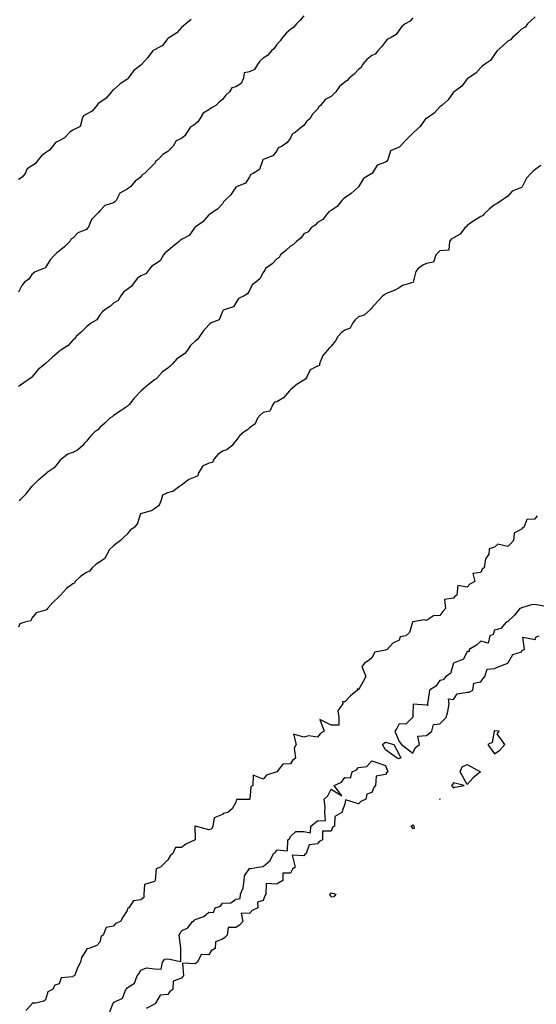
# Model space of a CAD drawing. Header units: inches. Extents: x 158323 to 160611, y 432808 to 437248.
# Tile 40 of 228: x 159061 to 159080, y 436545 to 436581. Entities that reach past the tile are written whole.
import ezdxf

# ---------------------------------------------------------------- set-up
doc = ezdxf.new("R2010")
doc.units = ezdxf.units.IN
doc.header["$MEASUREMENT"] = 0
for name, color, linetype, lineweight in [('Hoogtelijn-bestaand 10.00 M', 7, 'Continuous', 15), ('Hoogtelijn-bestaand 11.00 M', 7, 'Continuous', 15), ('Hoogtelijn-bestaand 5.00 M', 7, 'Continuous', 15), ('Hoogtelijn-bestaand 6.00 M', 7, 'Continuous', 15), ('Hoogtelijn-bestaand 7.00 M', 7, 'Continuous', 15), ('Hoogtelijn-bestaand 8.00 M', 7, 'Continuous', 15), ('Hoogtelijn-bestaand 9.00 M', 7, 'Continuous', 15)]:
    doc.layers.add(name, color=color, linetype=linetype, lineweight=lineweight)

msp = doc.modelspace()

# ---------------------------------------------------------------- linework, layer by layer
at = {"layer": 'Hoogtelijn-bestaand 10.00 M', "color": 252, "linetype": 'Continuous', "lineweight": 25}
msp.add_polyline3d([(159071.75, 436581.044, 10), (159071.615, 436580.886, 10), (159071.48, 436580.75, 10), (159071.378, 436580.622, 10), (159071.25, 436580.544, 10), (159071.099, 436580.401, 10), (159070.959, 436580.25, 10), (159070.877, 436580.123, 10), (159070.75, 436579.984, 10), (159070.66, 436579.84, 10), (159070.555, 436579.75, 10), (159070.413, 436579.588, 10), (159070.25, 436579.483, 10), (159070.125, 436579.375, 10), (159070.045, 436579.25, 10), (159069.928, 436579.072, 10), (159069.75, 436578.987, 10), (159069.557, 436578.944, 10), (159069.531, 436578.75, 10), (159069.443, 436578.558, 10), (159069.25, 436578.434, 10), (159069.102, 436578.398, 10), (159069.012, 436578.25, 10), (159068.877, 436578.123, 10), (159068.75, 436577.959, 10), (159068.639, 436577.861, 10), (159068.513, 436577.75, 10), (159068.346, 436577.654, 10), (159068.25, 436577.585, 10), (159068.042, 436577.458, 10), (159067.917, 436577.25, 10), (159067.854, 436577.146, 10), (159067.75, 436577.063, 10), (159067.565, 436576.935, 10), (159067.45, 436576.75, 10), (159067.367, 436576.633, 10), (159067.25, 436576.531, 10), (159067.056, 436576.444, 10), (159066.944, 436576.25, 10), (159066.845, 436576.155, 10), (159066.75, 436576.054, 10), (159066.558, 436575.942, 10), (159066.38, 436575.75, 10), (159066.307, 436575.693, 10), (159066.25, 436575.61, 10), (159066.076, 436575.424, 10), (159065.887, 436575.25, 10), (159065.802, 436575.198, 10), (159065.75, 436575.116, 10), (159065.542, 436574.958, 10), (159065.374, 436574.75, 10), (159065.295, 436574.705, 10), (159065.25, 436574.664, 10), (159064.979, 436574.521, 10), (159064.847, 436574.25, 10), (159064.798, 436574.202, 10), (159064.75, 436574.164, 10), (159064.433, 436574.067, 10), (159064.25, 436573.873, 10), (159064.192, 436573.808, 10), (159064.135, 436573.75, 10), (159063.942, 436573.558, 10), (159063.814, 436573.25, 10), (159063.779, 436573.221, 10), (159063.75, 436573.191, 10), (159063.437, 436573.063, 10), (159063.25, 436572.865, 10), (159063.184, 436572.816, 10), (159063.146, 436572.75, 10), (159062.945, 436572.555, 10), (159062.75, 436572.388, 10), (159062.671, 436572.329, 10), (159062.587, 436572.25, 10), (159062.424, 436572.076, 10), (159062.25, 436571.788, 10), (159062.234, 436571.766, 10), (159062.186, 436571.75, 10), (159061.874, 436571.626, 10), (159061.75, 436571.528, 10), (159061.636, 436571.364, 10), (159061.472, 436571.25, 10), (159061.376, 436571.124, 10), (159061.25, 436570.886, 10)], dxfattribs=at)
at = {"layer": 'Hoogtelijn-bestaand 11.00 M', "color": 252, "linetype": 'Continuous', "lineweight": 25}
msp.add_polyline3d([(159067.599, 436580.901, 11), (159067.406, 436580.75, 11), (159067.328, 436580.672, 11), (159067.25, 436580.609, 11), (159067.083, 436580.417, 11), (159066.805, 436580.25, 11), (159066.774, 436580.226, 11), (159066.75, 436580.207, 11), (159066.553, 436579.947, 11), (159066.25, 436579.791, 11), (159066.22, 436579.78, 11), (159066.193, 436579.75, 11), (159066, 436579.5, 11), (159065.773, 436579.25, 11), (159065.763, 436579.237, 11), (159065.75, 436579.229, 11), (159065.481, 436579.019, 11), (159065.288, 436578.75, 11), (159065.273, 436578.727, 11), (159065.25, 436578.718, 11), (159064.976, 436578.524, 11), (159064.75, 436578.324, 11), (159064.708, 436578.292, 11), (159064.673, 436578.25, 11), (159064.484, 436578.016, 11), (159064.25, 436577.858, 11), (159064.18, 436577.821, 11), (159064.137, 436577.75, 11), (159063.968, 436577.532, 11), (159063.75, 436577.422, 11), (159063.64, 436577.36, 11), (159063.602, 436577.25, 11), (159063.524, 436576.976, 11), (159063.25, 436576.841, 11), (159063.194, 436576.806, 11), (159063.132, 436576.75, 11), (159062.944, 436576.556, 11), (159062.75, 436576.45, 11), (159062.622, 436576.379, 11), (159062.516, 436576.25, 11), (159062.393, 436576.107, 11), (159062.25, 436576.009, 11), (159062.104, 436575.896, 11), (159061.973, 436575.75, 11), (159061.885, 436575.615, 11), (159061.75, 436575.529, 11), (159061.578, 436575.422, 11), (159061.5, 436575.25, 11), (159061.391, 436575.109, 11), (159061.25, 436575.021, 11)], dxfattribs=at)
at = {"layer": 'Hoogtelijn-bestaand 5.00 M', "color": 252, "linetype": 'Continuous', "lineweight": 25}
for points in [[(159080.687, 436559.313, 5), (159080.25, 436559.397, 5), (159080.117, 436559.383, 5), (159079.75, 436559.277, 5), (159079.733, 436559.267, 5), (159079.688, 436559.25, 5), (159079.496, 436559.005, 5), (159079.25, 436558.778, 5), (159079.241, 436558.759, 5), (159079.19, 436558.75, 5), (159078.987, 436558.513, 5), (159078.75, 436558.461, 5), (159078.705, 436558.295, 5), (159078.589, 436558.25, 5), (159078.519, 436557.981, 5), (159078.25, 436558.052, 5), (159078.097, 436557.903, 5), (159077.828, 436557.75, 5), (159077.827, 436557.673, 5), (159077.75, 436557.671, 5), (159077.611, 436557.389, 5), (159077.25, 436557.25, 5), (159077.14, 436556.86, 5), (159076.961, 436556.75, 5), (159076.865, 436556.635, 5), (159076.75, 436556.612, 5), (159076.596, 436556.404, 5), (159076.362, 436556.25, 5), (159076.349, 436556.151, 5), (159076.287, 436555.75, 5), (159076.306, 436555.694, 5), (159076.25, 436555.705, 5), (159075.768, 436555.732, 5), (159075.75, 436555.375, 5), (159075.748, 436555.252, 5), (159075.742, 436555.25, 5), (159075.496, 436555.004, 5), (159075.25, 436555.01, 5), (159075.159, 436554.841, 5), (159075.088, 436554.75, 5), (159075.25, 436554.362, 5), (159075.334, 436554.25, 5), (159075.75, 436553.937, 5), (159075.857, 436554.143, 5), (159075.992, 436554.25, 5), (159075.942, 436554.558, 5), (159076.25, 436554.58, 5), (159076.453, 436554.75, 5), (159076.515, 436554.985, 5), (159076.75, 436555.017, 5), (159076.975, 436555.25, 5), (159077.034, 436555.466, 5), (159077.084, 436555.75, 5), (159077.068, 436555.932, 5), (159077.25, 436555.906, 5), (159077.381, 436556.119, 5), (159077.75, 436556.18, 5), (159077.826, 436556.174, 5), (159077.957, 436556.25, 5), (159077.995, 436556.505, 5), (159078.25, 436556.555, 5), (159078.331, 436556.669, 5), (159078.404, 436556.75, 5), (159078.48, 436557.02, 5), (159078.75, 436557.044, 5), (159078.89, 436557.11, 5), (159079.25, 436557.25, 5), (159079.435, 436557.565, 5), (159079.75, 436557.656, 5), (159079.776, 436557.724, 5), (159079.855, 436557.75, 5), (159079.794, 436558.206, 5), (159080.25, 436558.115, 5), (159080.289, 436558.212, 5), (159080.393, 436558.25, 5)], [(159064.596, 436544.404, 5), (159064.737, 436544.75, 5), (159064.744, 436544.756, 5), (159064.75, 436544.765, 5), (159065.076, 436544.924, 5), (159065.202, 436545.25, 5), (159065.227, 436545.274, 5), (159065.25, 436545.307, 5), (159065.524, 436545.476, 5), (159065.615, 436545.75, 5), (159065.676, 436545.824, 5), (159065.75, 436545.96, 5), (159065.961, 436546.039, 5), (159066.25, 436546.003, 5), (159066.501, 436545.999, 5), (159066.551, 436546.25, 5), (159066.638, 436546.362, 5), (159066.75, 436546.37, 5), (159067.22, 436546.28, 5), (159067.224, 436546.75, 5), (159067.224, 436546.776, 5), (159067.159, 436547.25, 5), (159067.199, 436547.301, 5), (159067.25, 436547.408, 5), (159067.483, 436547.517, 5), (159067.649, 436547.75, 5), (159067.713, 436547.787, 5), (159067.75, 436547.817, 5), (159068.072, 436547.929, 5), (159068.25, 436548.091, 5), (159068.422, 436548.078, 5), (159068.488, 436548.25, 5), (159068.685, 436548.315, 5), (159068.75, 436548.418, 5), (159069.063, 436548.437, 5), (159069.25, 436548.571, 5), (159069.411, 436548.589, 5), (159069.419, 436548.75, 5), (159069.52, 436548.98, 5), (159069.549, 436549.25, 5), (159069.57, 436549.43, 5), (159069.75, 436549.7, 5), (159069.803, 436549.697, 5), (159070.062, 436549.75, 5), (159070.233, 436549.767, 5), (159070.25, 436549.775, 5), (159070.511, 436549.989, 5), (159070.627, 436550.25, 5), (159070.701, 436550.299, 5), (159070.75, 436550.377, 5), (159071.15, 436550.35, 5), (159071.162, 436550.75, 5), (159071.217, 436550.783, 5), (159071.25, 436550.878, 5), (159071.447, 436551.053, 5), (159071.75, 436551.057, 5), (159071.99, 436551.011, 5), (159072, 436551.25, 5), (159072.14, 436551.36, 5), (159072.25, 436551.453, 5), (159072.541, 436551.459, 5), (159072.513, 436551.75, 5), (159072.536, 436551.964, 5), (159072.492, 436552.25, 5), (159072.629, 436552.371, 5), (159072.75, 436552.614, 5), (159073.137, 436552.363, 5), (159072.864, 436552.75, 5), (159073.13, 436552.87, 5), (159073.25, 436553.039, 5), (159073.465, 436553.035, 5), (159073.518, 436553.25, 5), (159073.682, 436553.318, 5), (159073.75, 436553.414, 5), (159074.06, 436553.44, 5), (159074.25, 436553.66, 5), (159074.393, 436553.607, 5), (159074.75, 436553.477, 5), (159074.83, 436553.25, 5), (159074.786, 436553.214, 5), (159074.75, 436553.147, 5), (159074.411, 436553.089, 5), (159074.383, 436552.75, 5), (159074.323, 436552.677, 5), (159074.25, 436552.492, 5), (159074.065, 436552.435, 5), (159074.022, 436552.25, 5), (159073.837, 436552.163, 5), (159073.75, 436552.07, 5), (159073.283, 436552.217, 5), (159073.25, 436552.075, 5), (159073.166, 436551.834, 5), (159073.138, 436551.75, 5), (159072.89, 436551.61, 5), (159072.869, 436551.25, 5), (159072.8, 436551.2, 5), (159072.75, 436551.066, 5), (159072.427, 436551.073, 5), (159072.437, 436550.75, 5), (159072.307, 436550.693, 5), (159072.25, 436550.606, 5), (159071.936, 436550.564, 5), (159071.836, 436550.25, 5), (159071.784, 436550.216, 5), (159071.75, 436550.168, 5), (159071.313, 436550.187, 5), (159071.433, 436549.75, 5), (159071.332, 436549.668, 5), (159071.25, 436549.519, 5), (159070.974, 436549.526, 5), (159070.972, 436549.25, 5), (159070.825, 436549.175, 5), (159070.75, 436549.121, 5), (159070.36, 436549.14, 5), (159070.345, 436548.75, 5), (159070.308, 436548.692, 5), (159070.25, 436548.52, 5), (159070.041, 436548.459, 5), (159070.049, 436548.25, 5), (159069.851, 436548.149, 5), (159069.75, 436548.037, 5), (159069.444, 436548.056, 5), (159069.498, 436547.75, 5), (159069.382, 436547.618, 5), (159069.25, 436547.523, 5), (159068.97, 436547.53, 5), (159068.929, 436547.25, 5), (159068.84, 436547.16, 5), (159068.75, 436547.097, 5), (159068.497, 436547.003, 5), (159068.489, 436546.75, 5), (159068.334, 436546.666, 5), (159068.25, 436546.528, 5), (159067.969, 436546.531, 5), (159067.833, 436546.25, 5), (159067.781, 436546.219, 5), (159067.75, 436546.187, 5), (159067.282, 436546.219, 5), (159067.317, 436545.75, 5), (159067.286, 436545.715, 5), (159067.25, 436545.667, 5), (159066.945, 436545.555, 5), (159066.927, 436545.25, 5), (159066.823, 436545.177, 5), (159066.75, 436545.065, 5), (159066.462, 436545.038, 5), (159066.289, 436544.75, 5), (159066.275, 436544.725, 5), (159066.25, 436544.713, 5), (159065.949, 436544.551, 5)]]:
    msp.add_polyline3d(points, dxfattribs=at)
msp.add_polyline3d([(159074.642, 436554.25, 5), (159074.699, 436554.301, 5), (159074.75, 436554.336, 5), (159075.05, 436554.25, 5), (159075.25, 436553.89, 5), (159075.308, 436553.75, 5), (159075.263, 436553.737, 5), (159075.25, 436553.732, 5), (159075.179, 436553.75, 5), (159074.75, 436554.054, 5)], close=True, dxfattribs=at)
at = {"layer": 'Hoogtelijn-bestaand 6.00 M', "color": 252, "linetype": 'Continuous', "lineweight": 25}
for p, q in [((159079.845, 436562.25, 6), (159079.96, 436562.54, 6)), ((159079.96, 436562.54, 6), (159080.25, 436562.553, 6)), ((159080.25, 436562.553, 6), (159080.334, 436562.666, 6))]:
    msp.add_line(p, q, dxfattribs=at)
msp.add_polyline3d([(159079.845, 436562.25, 6), (159079.784, 436562.216, 6), (159079.75, 436562.172, 6), (159079.474, 436562.026, 6), (159079.45, 436561.75, 6), (159079.36, 436561.64, 6), (159079.25, 436561.528, 6), (159078.883, 436561.617, 6), (159078.75, 436561.51, 6), (159078.553, 436561.447, 6), (159078.542, 436561.25, 6), (159078.422, 436561.078, 6), (159078.37, 436560.75, 6), (159078.305, 436560.696, 6), (159078.25, 436560.582, 6), (159077.963, 436560.538, 6), (159078.032, 436560.25, 6), (159077.854, 436560.146, 6), (159077.75, 436560.035, 6), (159077.403, 436560.097, 6), (159077.367, 436559.75, 6), (159077.3, 436559.7, 6), (159077.25, 436559.633, 6), (159076.919, 436559.581, 6), (159076.958, 436559.25, 6), (159076.857, 436559.144, 6), (159076.75, 436558.992, 6), (159076.511, 436558.989, 6), (159076.25, 436558.818, 6), (159076.167, 436558.833, 6), (159075.75, 436558.758, 6), (159075.744, 436558.756, 6), (159075.744, 436558.75, 6), (159075.63, 436558.37, 6), (159075.49, 436558.25, 6), (159075.285, 436558.215, 6), (159075.25, 436558.086, 6), (159075.023, 436557.977, 6), (159074.812, 436557.75, 6), (159074.764, 436557.736, 6), (159074.75, 436557.727, 6), (159074.35, 436557.65, 6), (159074.25, 436557.442, 6), (159074.146, 436557.354, 6), (159073.982, 436557.25, 6), (159073.877, 436557.123, 6), (159074.03, 436556.75, 6), (159073.933, 436556.567, 6), (159073.75, 436556.269, 6), (159073.703, 436556.297, 6), (159073.723, 436556.25, 6), (159073.456, 436556.045, 6), (159073.25, 436555.829, 6), (159073.171, 436555.829, 6), (159073.178, 436555.75, 6), (159072.992, 436555.508, 6), (159073.034, 436555.25, 6), (159073.032, 436554.968, 6), (159072.75, 436554.962, 6), (159072.332, 436555.168, 6), (159072.489, 436554.75, 6), (159072.35, 436554.65, 6), (159072.25, 436554.529, 6), (159071.924, 436554.576, 6), (159071.75, 436554.524, 6), (159071.367, 436554.633, 6), (159071.466, 436554.25, 6), (159071.386, 436554.114, 6), (159071.441, 436553.75, 6), (159071.333, 436553.667, 6), (159071.25, 436553.547, 6), (159070.971, 436553.53, 6), (159070.756, 436553.25, 6), (159070.752, 436553.248, 6), (159070.75, 436553.248, 6), (159070.37, 436553.13, 6), (159070.25, 436552.986, 6), (159069.877, 436553.123, 6), (159069.867, 436552.75, 6), (159069.8, 436552.7, 6), (159069.759, 436552.25, 6), (159069.754, 436552.246, 6), (159069.75, 436552.239, 6), (159069.268, 436552.232, 6), (159069.25, 436552.136, 6), (159069.115, 436551.885, 6), (159068.957, 436551.75, 6), (159068.782, 436551.718, 6), (159068.75, 436551.68, 6), (159068.446, 436551.554, 6), (159068.403, 436551.25, 6), (159068.352, 436551.148, 6), (159068.25, 436551.122, 6), (159067.765, 436551.25, 6), (159067.75, 436551.26, 6), (159067.746, 436551.254, 6), (159067.741, 436551.25, 6), (159067.75, 436550.75, 6), (159067.411, 436550.589, 6), (159067.25, 436550.464, 6), (159067.032, 436550.469, 6), (159066.933, 436550.25, 6), (159066.833, 436550.167, 6), (159066.75, 436550.011, 6), (159066.614, 436549.886, 6), (159066.471, 436549.75, 6), (159066.318, 436549.682, 6), (159066.285, 436549.25, 6), (159066.266, 436549.234, 6), (159066.25, 436549.222, 6), (159065.886, 436549.114, 6), (159065.867, 436548.75, 6), (159065.864, 436548.636, 6), (159065.75, 436548.546, 6), (159065.489, 436548.511, 6), (159065.308, 436548.25, 6), (159065.268, 436548.232, 6), (159065.25, 436548.148, 6), (159065.089, 436547.911, 6), (159065.01, 436547.75, 6), (159064.828, 436547.672, 6), (159064.75, 436547.579, 6), (159064.478, 436547.523, 6), (159064.374, 436547.25, 6), (159064.295, 436547.205, 6), (159064.25, 436546.989, 6), (159064.133, 436546.867, 6), (159063.843, 436546.75, 6), (159063.763, 436546.738, 6), (159063.75, 436546.702, 6), (159063.573, 436546.427, 6), (159063.532, 436546.25, 6), (159063.436, 436546.064, 6), (159063.313, 436545.75, 6), (159063.266, 436545.734, 6), (159063.25, 436545.72, 6), (159062.826, 436545.674, 6), (159062.75, 436545.462, 6), (159062.59, 436545.41, 6), (159062.5, 436545.25, 6), (159062.332, 436545.168, 6), (159062.25, 436544.872, 6), (159062.182, 436544.818, 6), (159061.893, 436544.75, 6), (159061.758, 436544.742, 6), (159061.75, 436544.706, 6), (159061.529, 436544.471, 6)], dxfattribs=at)
for points in [[(159078.516, 436554.25, 6), (159078.75, 436553.908, 6), (159078.951, 436554.05, 6), (159079.141, 436554.25, 6), (159078.856, 436554.644, 6), (159078.925, 436554.75, 6), (159078.75, 436554.761, 6), (159078.744, 436554.756, 6), (159078.743, 436554.75, 6), (159078.668, 436554.332, 6)], [(159077.487, 436553.25, 6), (159077.567, 436553.433, 6), (159077.75, 436553.522, 6), (159078.235, 436553.25, 6), (159077.976, 436553.024, 6), (159077.75, 436552.779, 6)], [(159077.18, 436552.75, 6), (159077.25, 436552.658, 6), (159077.315, 436552.685, 6), (159077.639, 436552.75, 6), (159077.25, 436552.846, 6), (159077.216, 436552.784, 6)], [(159076.742, 436552.25, 6), (159076.744, 436552.256, 6), (159076.75, 436552.258, 6), (159076.76, 436552.25, 6), (159076.757, 436552.243, 6), (159076.75, 436552.238, 6)], [(159075.68, 436551.25, 6), (159075.75, 436551.166, 6), (159075.818, 436551.183, 6), (159075.802, 436551.25, 6), (159075.75, 436551.296, 6), (159075.733, 436551.268, 6)], [(159072.703, 436548.75, 6), (159072.729, 436548.771, 6), (159072.75, 436548.805, 6), (159072.922, 436548.75, 6), (159072.843, 436548.657, 6), (159072.75, 436548.645, 6)]]:
    msp.add_polyline3d(points, close=True, dxfattribs=at)
at = {"layer": 'Hoogtelijn-bestaand 7.00 M', "color": 252, "linetype": 'Continuous', "lineweight": 25}
for p, q in [((159067.86, 436564.14, 7), (159067.881, 436564.25, 7)), ((159067.25, 436563.802, 7), (159067.508, 436563.992, 7)), ((159067.508, 436563.992, 7), (159067.75, 436564.094, 7)), ((159067.75, 436564.094, 7), (159067.86, 436564.14, 7)), ((159066.565, 436563.435, 7), (159066.75, 436563.524, 7)), ((159066.75, 436563.524, 7), (159066.931, 436563.569, 7)), ((159066.931, 436563.569, 7), (159067.179, 436563.75, 7)), ((159067.179, 436563.75, 7), (159067.225, 436563.775, 7)), ((159067.225, 436563.775, 7), (159067.25, 436563.802, 7)), ((159066.44, 436563.06, 7), (159066.518, 436563.25, 7)), ((159066.518, 436563.25, 7), (159066.565, 436563.435, 7)), ((159065.635, 436562.365, 7), (159065.75, 436562.75, 7)), ((159065.75, 436562.75, 7), (159066.146, 436562.854, 7)), ((159066.146, 436562.854, 7), (159066.25, 436562.936, 7)), ((159066.25, 436562.936, 7), (159066.44, 436563.06, 7)), ((159065.538, 436562.25, 7), (159065.635, 436562.365, 7))]:
    msp.add_line(p, q, dxfattribs=at)
for points in [[(159080.464, 436575.536, 7), (159080.25, 436575.396, 7), (159080.174, 436575.326, 7), (159080.093, 436575.25, 7), (159079.927, 436575.073, 7), (159079.773, 436574.75, 7), (159079.763, 436574.737, 7), (159079.75, 436574.734, 7), (159079.405, 436574.595, 7), (159079.25, 436574.414, 7), (159079.154, 436574.346, 7), (159079.012, 436574.25, 7), (159078.859, 436574.141, 7), (159078.75, 436574.091, 7), (159078.563, 436573.937, 7), (159078.365, 436573.75, 7), (159078.317, 436573.683, 7), (159078.25, 436573.662, 7), (159077.998, 436573.502, 7), (159077.75, 436573.328, 7), (159077.713, 436573.287, 7), (159077.669, 436573.25, 7), (159077.489, 436573.011, 7), (159077.25, 436572.881, 7), (159077.163, 436572.837, 7), (159077.102, 436572.75, 7), (159077.071, 436572.429, 7), (159076.75, 436572.399, 7), (159076.669, 436572.331, 7), (159076.599, 436572.25, 7), (159076.51, 436571.99, 7), (159076.25, 436571.931, 7), (159076.124, 436571.876, 7), (159075.954, 436571.75, 7), (159075.861, 436571.639, 7), (159075.764, 436571.25, 7), (159075.759, 436571.241, 7), (159075.75, 436571.238, 7), (159075.377, 436571.123, 7), (159075.25, 436571.038, 7), (159075.062, 436570.938, 7), (159074.75, 436570.818, 7), (159074.715, 436570.785, 7), (159074.656, 436570.75, 7), (159074.455, 436570.545, 7), (159074.25, 436570.302, 7), (159074.228, 436570.272, 7), (159074.196, 436570.25, 7), (159073.964, 436570.036, 7), (159073.75, 436569.973, 7), (159073.631, 436569.869, 7), (159073.544, 436569.75, 7), (159073.444, 436569.556, 7), (159073.25, 436569.483, 7), (159073.116, 436569.384, 7), (159072.997, 436569.25, 7), (159072.911, 436569.089, 7), (159072.75, 436568.899, 7), (159072.68, 436568.82, 7), (159072.617, 436568.75, 7), (159072.444, 436568.556, 7), (159072.32, 436568.25, 7), (159072.318, 436568.182, 7), (159072.25, 436568.168, 7), (159071.975, 436568.025, 7), (159071.838, 436567.75, 7), (159071.812, 436567.688, 7), (159071.75, 436567.645, 7), (159071.497, 436567.503, 7), (159071.25, 436567.297, 7), (159071.231, 436567.269, 7), (159071.218, 436567.25, 7), (159071.002, 436566.998, 7), (159070.75, 436566.853, 7), (159070.666, 436566.834, 7), (159070.608, 436566.75, 7), (159070.492, 436566.508, 7), (159070.25, 436566.461, 7), (159070.136, 436566.364, 7), (159070.042, 436566.25, 7), (159069.961, 436566.039, 7), (159069.75, 436565.89, 7), (159069.68, 436565.82, 7), (159069.556, 436565.75, 7), (159069.39, 436565.61, 7), (159069.25, 436565.417, 7), (159069.169, 436565.331, 7), (159069.106, 436565.25, 7), (159068.911, 436565.089, 7), (159068.75, 436565.04, 7), (159068.586, 436564.914, 7), (159068.45, 436564.75, 7), (159068.384, 436564.616, 7), (159068.25, 436564.591, 7), (159068.015, 436564.485, 7), (159067.881, 436564.25, 7)], [(159065.538, 436562.25, 7), (159065.365, 436562.135, 7), (159065.25, 436561.986, 7), (159065.126, 436561.874, 7), (159065.004, 436561.75, 7), (159064.856, 436561.645, 7), (159064.75, 436561.553, 7), (159064.593, 436561.407, 7), (159064.517, 436561.25, 7), (159064.417, 436561.083, 7), (159064.25, 436560.973, 7), (159064.113, 436560.888, 7), (159063.969, 436560.75, 7), (159063.87, 436560.63, 7), (159063.75, 436560.582, 7), (159063.553, 436560.448, 7), (159063.336, 436560.25, 7), (159063.311, 436560.189, 7), (159063.25, 436560.161, 7), (159063.016, 436559.984, 7), (159062.799, 436559.75, 7), (159062.781, 436559.719, 7), (159062.75, 436559.697, 7), (159062.524, 436559.477, 7), (159062.32, 436559.25, 7), (159062.289, 436559.211, 7), (159062.25, 436559.188, 7), (159061.906, 436559.094, 7), (159061.75, 436558.893, 7), (159061.705, 436558.795, 7), (159061.491, 436558.75, 7), (159061.311, 436558.689, 7), (159061.25, 436558.574, 7)]]:
    msp.add_polyline3d(points, dxfattribs=at)
at = {"layer": 'Hoogtelijn-bestaand 8.00 M', "color": 252, "linetype": 'Continuous', "lineweight": 25}
for p, q in [((159062.005, 436563.995, 8), (159062.25, 436564.2, 8)), ((159062.25, 436564.2, 8), (159062.273, 436564.227, 8)), ((159062.273, 436564.227, 8), (159062.311, 436564.25, 8)), ((159061.761, 436563.75, 8), (159062.005, 436563.995, 8)), ((159061.312, 436563.25, 8), (159061.535, 436563.465, 8)), ((159061.535, 436563.465, 8), (159061.75, 436563.742, 8)), ((159061.75, 436563.742, 8), (159061.755, 436563.745, 8)), ((159061.755, 436563.745, 8), (159061.761, 436563.75, 8)), ((159061.287, 436563.213, 8), (159061.312, 436563.25, 8))]:
    msp.add_line(p, q, dxfattribs=at)
msp.add_polyline3d([(159080.25, 436581.004, 8), (159080.113, 436580.887, 8), (159079.973, 436580.75, 8), (159079.881, 436580.619, 8), (159079.75, 436580.547, 8), (159079.595, 436580.405, 8), (159079.412, 436580.25, 8), (159079.344, 436580.156, 8), (159079.25, 436580.106, 8), (159079.063, 436579.937, 8), (159078.852, 436579.75, 8), (159078.808, 436579.692, 8), (159078.75, 436579.617, 8), (159078.605, 436579.396, 8), (159078.383, 436579.25, 8), (159078.306, 436579.194, 8), (159078.25, 436579.146, 8), (159078.063, 436578.937, 8), (159077.781, 436578.75, 8), (159077.765, 436578.735, 8), (159077.75, 436578.724, 8), (159077.549, 436578.451, 8), (159077.267, 436578.25, 8), (159077.26, 436578.24, 8), (159077.25, 436578.231, 8), (159077.047, 436577.953, 8), (159076.814, 436577.75, 8), (159076.786, 436577.715, 8), (159076.75, 436577.694, 8), (159076.538, 436577.462, 8), (159076.25, 436577.271, 8), (159076.234, 436577.266, 8), (159076.223, 436577.25, 8), (159076.027, 436576.973, 8), (159075.778, 436576.75, 8), (159075.764, 436576.736, 8), (159075.75, 436576.727, 8), (159075.512, 436576.488, 8), (159075.29, 436576.25, 8), (159075.273, 436576.227, 8), (159075.25, 436576.213, 8), (159074.926, 436576.074, 8), (159074.833, 436575.75, 8), (159074.799, 436575.701, 8), (159074.75, 436575.666, 8), (159074.444, 436575.556, 8), (159074.257, 436575.25, 8), (159074.254, 436575.246, 8), (159074.25, 436575.243, 8), (159073.936, 436575.065, 8), (159073.75, 436574.75, 8), (159073.49, 436574.51, 8), (159073.25, 436574.355, 8), (159073.195, 436574.305, 8), (159073.142, 436574.25, 8), (159072.969, 436574.031, 8), (159072.75, 436573.886, 8), (159072.669, 436573.831, 8), (159072.589, 436573.75, 8), (159072.448, 436573.552, 8), (159072.25, 436573.44, 8), (159072.157, 436573.343, 8), (159072.012, 436573.25, 8), (159071.899, 436573.101, 8), (159071.75, 436573.029, 8), (159071.638, 436572.863, 8), (159071.476, 436572.75, 8), (159071.368, 436572.632, 8), (159071.25, 436572.574, 8), (159071.085, 436572.415, 8), (159070.892, 436572.25, 8), (159070.844, 436572.156, 8), (159070.75, 436572.108, 8), (159070.577, 436571.923, 8), (159070.341, 436571.75, 8), (159070.308, 436571.692, 8), (159070.25, 436571.608, 8), (159070.125, 436571.375, 8), (159069.982, 436571.25, 8), (159069.851, 436571.149, 8), (159069.75, 436570.941, 8), (159069.674, 436570.826, 8), (159069.554, 436570.75, 8), (159069.35, 436570.651, 8), (159069.25, 436570.489, 8), (159069.159, 436570.341, 8), (159068.85, 436570.25, 8), (159068.779, 436570.221, 8), (159068.75, 436570.168, 8), (159068.636, 436569.864, 8), (159068.344, 436569.75, 8), (159068.284, 436569.716, 8), (159068.25, 436569.685, 8), (159068.05, 436569.451, 8), (159067.91, 436569.25, 8), (159067.846, 436569.154, 8), (159067.75, 436569.083, 8), (159067.584, 436568.916, 8), (159067.471, 436568.75, 8), (159067.376, 436568.624, 8), (159067.25, 436568.544, 8), (159067.072, 436568.428, 8), (159066.922, 436568.25, 8), (159066.836, 436568.164, 8), (159066.75, 436568.088, 8), (159066.548, 436567.953, 8), (159066.367, 436567.75, 8), (159066.31, 436567.69, 8), (159066.25, 436567.661, 8), (159066.028, 436567.472, 8), (159065.76, 436567.25, 8), (159065.757, 436567.243, 8), (159065.75, 436567.238, 8), (159065.514, 436566.986, 8), (159065.328, 436566.75, 8), (159065.289, 436566.711, 8), (159065.25, 436566.674, 8), (159064.994, 436566.506, 8), (159064.75, 436566.352, 8), (159064.695, 436566.305, 8), (159064.61, 436566.25, 8), (159064.434, 436566.066, 8), (159064.25, 436565.912, 8), (159064.172, 436565.828, 8), (159064.063, 436565.75, 8), (159063.908, 436565.592, 8), (159063.75, 436565.409, 8), (159063.676, 436565.324, 8), (159063.618, 436565.25, 8), (159063.422, 436565.078, 8), (159063.25, 436564.987, 8), (159063.07, 436564.93, 8), (159062.844, 436564.75, 8), (159062.792, 436564.708, 8), (159062.75, 436564.654, 8), (159062.573, 436564.427, 8), (159062.311, 436564.25, 8)], dxfattribs=at)
at = {"layer": 'Hoogtelijn-bestaand 9.00 M', "color": 252, "linetype": 'Continuous', "lineweight": 25}
msp.add_polyline3d([(159075.75, 436580.971, 9), (159075.651, 436580.849, 9), (159075.469, 436580.75, 9), (159075.348, 436580.652, 9), (159075.25, 436580.518, 9), (159075.144, 436580.356, 9), (159074.955, 436580.25, 9), (159074.823, 436580.177, 9), (159074.75, 436580.097, 9), (159074.602, 436579.898, 9), (159074.463, 436579.75, 9), (159074.363, 436579.637, 9), (159074.25, 436579.583, 9), (159074.065, 436579.435, 9), (159073.9, 436579.25, 9), (159073.859, 436579.141, 9), (159073.75, 436579.071, 9), (159073.599, 436578.901, 9), (159073.411, 436578.75, 9), (159073.339, 436578.662, 9), (159073.25, 436578.607, 9), (159073.054, 436578.446, 9), (159072.923, 436578.25, 9), (159072.842, 436578.158, 9), (159072.75, 436578.071, 9), (159072.529, 436577.971, 9), (159072.356, 436577.75, 9), (159072.303, 436577.697, 9), (159072.25, 436577.609, 9), (159072.069, 436577.431, 9), (159071.966, 436577.25, 9), (159071.844, 436577.156, 9), (159071.75, 436577.015, 9), (159071.604, 436576.897, 9), (159071.429, 436576.75, 9), (159071.314, 436576.686, 9), (159071.25, 436576.548, 9), (159071.122, 436576.378, 9), (159070.945, 436576.25, 9), (159070.807, 436576.193, 9), (159070.75, 436576.072, 9), (159070.604, 436575.896, 9), (159070.25, 436575.76, 9), (159070.245, 436575.755, 9), (159070.242, 436575.75, 9), (159070.114, 436575.386, 9), (159069.879, 436575.25, 9), (159069.795, 436575.205, 9), (159069.75, 436575.128, 9), (159069.607, 436574.893, 9), (159069.27, 436574.75, 9), (159069.256, 436574.744, 9), (159069.25, 436574.737, 9), (159069.052, 436574.448, 9), (159068.844, 436574.25, 9), (159068.795, 436574.205, 9), (159068.75, 436574.134, 9), (159068.566, 436573.935, 9), (159068.289, 436573.75, 9), (159068.265, 436573.735, 9), (159068.25, 436573.723, 9), (159068.027, 436573.473, 9), (159067.75, 436573.272, 9), (159067.735, 436573.265, 9), (159067.728, 436573.25, 9), (159067.531, 436572.969, 9), (159067.25, 436572.816, 9), (159067.207, 436572.793, 9), (159067.162, 436572.75, 9), (159066.935, 436572.565, 9), (159066.75, 436572.404, 9), (159066.664, 436572.336, 9), (159066.586, 436572.25, 9), (159066.463, 436572.037, 9), (159066.25, 436571.898, 9), (159066.161, 436571.839, 9), (159066.086, 436571.75, 9), (159065.94, 436571.56, 9), (159065.75, 436571.479, 9), (159065.619, 436571.381, 9), (159065.516, 436571.25, 9), (159065.404, 436571.096, 9), (159065.25, 436570.982, 9), (159065.122, 436570.878, 9), (159065.018, 436570.75, 9), (159064.919, 436570.581, 9), (159064.75, 436570.474, 9), (159064.638, 436570.362, 9), (159064.442, 436570.25, 9), (159064.341, 436570.159, 9), (159064.25, 436570.049, 9), (159064.14, 436569.86, 9), (159063.942, 436569.75, 9), (159063.827, 436569.674, 9), (159063.75, 436569.613, 9), (159063.578, 436569.422, 9), (159063.382, 436569.25, 9), (159063.33, 436569.17, 9), (159063.25, 436569.114, 9), (159063.081, 436568.919, 9), (159062.818, 436568.75, 9), (159062.777, 436568.723, 9), (159062.75, 436568.703, 9), (159062.502, 436568.498, 9), (159062.25, 436568.266, 9), (159062.24, 436568.26, 9), (159062.233, 436568.25, 9), (159061.967, 436568.033, 9), (159061.75, 436567.761, 9), (159061.745, 436567.755, 9), (159061.739, 436567.75, 9), (159061.456, 436567.544, 9), (159061.25, 436567.42, 9)], dxfattribs=at)

doc.saveas('drawing.dxf')
